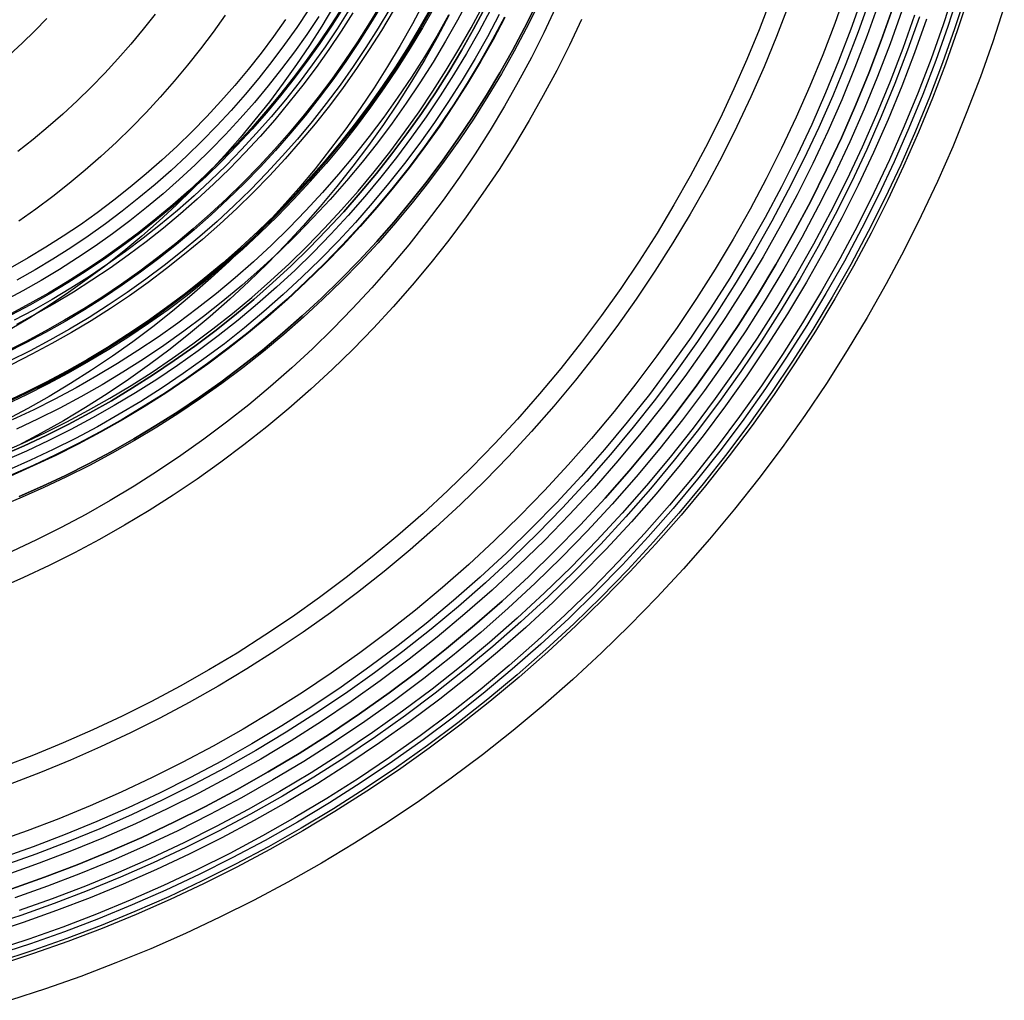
# Model space of a CAD drawing. Header units: millimetres. Extents: x -10.8 to 10.9, y -10.8 to 10.9.
# Tile 5 of 19: x 3.3 to 10.4, y -10.3 to -3.3. Entities that reach past the tile are written whole.
import ezdxf

# ---------------------------------------------------------------- set-up
doc = ezdxf.new("R2010")
doc.units = ezdxf.units.MM
doc.header["$MEASUREMENT"] = 0
doc.layers.add('Predefinito', color=5, linetype='Continuous')

msp = doc.modelspace()

# ---------------------------------------------------------------- linework, layer by layer
at = {"layer": 'Predefinito'}
for points in [[(10.0101, -3.0747), (9.9306, -3.3183), (9.8447, -3.5612), (9.7523, -3.8033), (9.6534, -4.0443), (9.548, -4.2838), (9.4362, -4.5217), (9.3179, -4.7578), (9.1932, -4.9917), (9.0621, -5.2231), (8.9247, -5.452), (8.7811, -5.6779), (8.6314, -5.9006), (8.4756, -6.12), (8.3139, -6.3357), (8.1465, -6.5475), (7.9734, -6.7551), (7.7948, -6.9585), (7.6108, -7.1573), (7.4218, -7.3513), (7.2277, -7.5404), (7.0289, -7.7243), (6.8256, -7.9029), (6.6179, -8.076), (6.4061, -8.2435), (6.1904, -8.4052), (5.9711, -8.561), (5.7483, -8.7107), (5.5224, -8.8543), (5.2936, -8.9917), (5.0621, -9.1228), (4.8282, -9.2475), (4.5922, -9.3658), (4.3542, -9.4776), (4.1147, -9.583), (3.8737, -9.6819), (3.6316, -9.7742), (3.3887, -9.8602), (3.1451, -9.9396)], [(9.2355, -3.0821), (9.1556, -3.308), (9.0697, -3.5331), (8.9778, -3.7571), (8.8798, -3.9799), (8.7758, -4.2011), (8.6658, -4.4206), (8.5499, -4.6381), (8.428, -4.8533), (8.3002, -5.0661), (8.1667, -5.2762), (8.0275, -5.4833), (7.8826, -5.6872), (7.7323, -5.8878), (7.5765, -6.0848), (7.4156, -6.2779), (7.2495, -6.467), (7.0785, -6.6518), (6.9027, -6.8322), (6.7222, -7.008), (6.5374, -7.1791), (6.3483, -7.3451), (6.1552, -7.5061), (5.9582, -7.6618), (5.7577, -7.8122), (5.5537, -7.957), (5.3466, -8.0963), (5.1365, -8.2298), (4.9238, -8.3575), (4.7085, -8.4794), (4.491, -8.5954), (4.2716, -8.7054), (4.0503, -8.8094), (3.8276, -8.9074), (3.6035, -8.9993), (3.3784, -9.0852), (3.1525, -9.1651)], [(9.2355, -3.0821), (9.1556, -3.308), (9.0697, -3.5331), (8.9778, -3.7571), (8.8798, -3.9799), (8.7758, -4.2011), (8.6658, -4.4206), (8.5499, -4.6381), (8.428, -4.8533), (8.3002, -5.0661), (8.1667, -5.2762), (8.0275, -5.4833), (7.8826, -5.6872), (7.7323, -5.8878), (7.5765, -6.0848), (7.4156, -6.2779), (7.2495, -6.467), (7.0785, -6.6518), (6.9027, -6.8322), (6.7222, -7.008), (6.5374, -7.1791), (6.3483, -7.3451), (6.1552, -7.5061), (5.9582, -7.6618), (5.7577, -7.8122), (5.5537, -7.957), (5.3466, -8.0963), (5.1365, -8.2298), (4.9238, -8.3575), (4.7085, -8.4794), (4.491, -8.5954), (4.2716, -8.7054), (4.0503, -8.8094), (3.8276, -8.9074), (3.6035, -8.9993), (3.3784, -9.0852), (3.1525, -9.1651)], [(10.0444, -3.0854), (9.9647, -3.3298), (9.8784, -3.5736), (9.7857, -3.8165), (9.6865, -4.0583), (9.5808, -4.2987), (9.4686, -4.5375), (9.3499, -4.7743), (9.2247, -5.009), (9.0932, -5.2413), (8.9553, -5.4709), (8.8112, -5.6976), (8.661, -5.9211), (8.5047, -6.1412), (8.3424, -6.3576), (8.1744, -6.5701), (8.0007, -6.7785), (7.8215, -6.9826), (7.6369, -7.1821), (7.4472, -7.3768), (7.2525, -7.5665), (7.053, -7.751), (6.849, -7.9303), (6.6406, -8.104), (6.428, -8.272), (6.2116, -8.4343), (5.9915, -8.5906), (5.768, -8.7408), (5.5413, -8.8849), (5.3117, -9.0228), (5.0794, -9.1543), (4.8447, -9.2794), (4.6079, -9.3981), (4.3691, -9.5104), (4.1288, -9.6161), (3.887, -9.7153), (3.6441, -9.808), (3.4003, -9.8942), (3.1558, -9.974)], [(10.0936, -3.1008), (10.0135, -3.3464), (9.9269, -3.5914), (9.8337, -3.8355), (9.734, -4.0785), (9.6278, -4.3201), (9.515, -4.56), (9.3957, -4.798), (9.2699, -5.0338), (9.1378, -5.2673), (8.9992, -5.498), (8.8544, -5.7258), (8.7034, -5.9504), (8.5464, -6.1716), (8.3833, -6.3891), (8.2145, -6.6027), (8.0399, -6.8121), (7.8598, -7.0171), (7.6743, -7.2176), (7.4837, -7.4132), (7.288, -7.6039), (7.0876, -7.7894), (6.8825, -7.9695), (6.6731, -8.144), (6.4595, -8.3129), (6.242, -8.4759), (6.0208, -8.633), (5.7962, -8.784), (5.5684, -8.9288), (5.3377, -9.0673), (5.1043, -9.1995), (4.8684, -9.3253), (4.6304, -9.4446), (4.3905, -9.5573), (4.1489, -9.6636), (3.906, -9.7633), (3.6619, -9.8564), (3.4169, -9.9431), (3.1712, -10.0232)], [(10.1148, -3.1074), (10.0345, -3.3536), (9.9477, -3.5991), (9.8544, -3.8437), (9.7544, -4.0872), (9.648, -4.3293), (9.535, -4.5697), (9.4154, -4.8082), (9.2894, -5.0445), (9.157, -5.2784), (9.0181, -5.5097), (8.873, -5.7379), (8.7217, -5.963), (8.5643, -6.1847), (8.4009, -6.4026), (8.2317, -6.6167), (8.0568, -6.8265), (7.8763, -7.032), (7.6904, -7.2329), (7.4994, -7.4289), (7.3033, -7.62), (7.1024, -7.8059), (6.8969, -7.9863), (6.6871, -8.1613), (6.4731, -8.3305), (6.2551, -8.4939), (6.0335, -8.6513), (5.8084, -8.8026), (5.5801, -8.9477), (5.3489, -9.0865), (5.115, -9.219), (4.8786, -9.345), (4.6401, -9.4645), (4.3997, -9.5775), (4.1576, -9.684), (3.9141, -9.7839), (3.6695, -9.8773), (3.424, -9.9641), (3.1778, -10.0444)], [(9.3515, -3.1215), (9.2706, -3.3502), (9.1836, -3.5782), (9.0905, -3.805), (8.9913, -4.0306), (8.886, -4.2546), (8.7746, -4.4769), (8.6572, -4.6971), (8.5338, -4.915), (8.4045, -5.1305), (8.2692, -5.3432), (8.1282, -5.5529), (7.9816, -5.7595), (7.8293, -5.9625), (7.6717, -6.162), (7.5087, -6.3575), (7.3405, -6.549), (7.1673, -6.7362), (6.9893, -6.9189), (6.8066, -7.0969), (6.6194, -7.2701), (6.428, -7.4382), (6.2324, -7.6012), (6.033, -7.7589), (5.8299, -7.9112), (5.6234, -8.0578), (5.4136, -8.1988), (5.2009, -8.334), (4.9855, -8.4634), (4.7675, -8.5868), (4.5473, -8.7042), (4.3251, -8.8156), (4.101, -8.9209), (3.8755, -9.0201), (3.6486, -9.1132), (3.4207, -9.2002), (3.1919, -9.2811)], [(9.4037, -3.1392), (9.3224, -3.3693), (9.2349, -3.5985), (9.1413, -3.8266), (9.0415, -4.0534), (8.9356, -4.2787), (8.8236, -4.5022), (8.7055, -4.7237), (8.5814, -4.9428), (8.4514, -5.1595), (8.3154, -5.3734), (8.1736, -5.5843), (8.0261, -5.792), (7.873, -5.9962), (7.7145, -6.1967), (7.5506, -6.3934), (7.3815, -6.5859), (7.2073, -6.7741), (7.0283, -6.9579), (6.8446, -7.1369), (6.6563, -7.311), (6.4638, -7.4801), (6.2672, -7.644), (6.0666, -7.8026), (5.8624, -7.9557), (5.6547, -8.1032), (5.4438, -8.245), (5.2299, -8.3809), (5.0133, -8.511), (4.7941, -8.6351), (4.5726, -8.7532), (4.3491, -8.8652), (4.1239, -8.9711), (3.897, -9.0709), (3.6689, -9.1645), (3.4397, -9.252), (3.2096, -9.3333)], [(8.6966, -3.1393), (8.615, -3.3531), (8.5277, -3.5658), (8.4346, -3.7774), (8.3358, -3.9875), (8.2314, -4.196), (8.1212, -4.4025), (8.0055, -4.607), (7.8842, -4.809), (7.7573, -5.0085), (7.6251, -5.2053), (7.4875, -5.399), (7.3447, -5.5894), (7.1968, -5.7765), (7.044, -5.9599), (6.8862, -6.1395), (6.7238, -6.315), (6.5568, -6.4864), (6.3855, -6.6534), (6.2099, -6.8158), (6.0303, -6.9735), (5.8469, -7.1264), (5.6599, -7.2743), (5.4694, -7.4171), (5.2757, -7.5547), (5.079, -7.6869), (4.8795, -7.8137), (4.6774, -7.9351), (4.473, -8.0508), (4.2664, -8.1609), (4.058, -8.2654), (3.8478, -8.3642), (3.6363, -8.4572), (3.4235, -8.5446), (3.2097, -8.6261)], [(5.9098, -3.1672), (5.8273, -3.3048), (5.7409, -3.4406), (5.6509, -3.5745), (5.5573, -3.7063), (5.4601, -3.836), (5.3594, -3.9633), (5.2554, -4.0882), (5.148, -4.2104), (5.0375, -4.3299), (4.9238, -4.4465), (4.8072, -4.5602), (4.6877, -4.6707), (4.5654, -4.7781), (4.4406, -4.8822), (4.3133, -4.9828), (4.1836, -5.08), (4.0518, -5.1737), (3.9179, -5.2637), (3.7821, -5.35), (3.6445, -5.4326), (3.5054, -5.5114), (3.3648, -5.5863), (3.2229, -5.6574)], [(6.2181, -3.155), (6.135, -3.3109), (6.0476, -3.4652), (5.956, -3.6177), (5.8603, -3.7683), (5.7605, -3.9168), (5.6567, -4.063), (5.5489, -4.2067), (5.4372, -4.3479), (5.3219, -4.4864), (5.2028, -4.6219), (5.0802, -4.7544), (4.9542, -4.8838), (4.8248, -5.0098), (4.6923, -5.1324), (4.5568, -5.2514), (4.4184, -5.3668), (4.2772, -5.4784), (4.1334, -5.5862), (3.9872, -5.6901), (3.8387, -5.7899), (3.6881, -5.8856), (3.5356, -5.9772), (3.3813, -6.0645), (3.2254, -6.1477)], [(9.4707, -3.162), (9.3888, -3.3937), (9.3007, -3.6245), (9.2064, -3.8543), (9.1059, -4.0827), (8.9993, -4.3096), (8.8865, -4.5347), (8.7676, -4.7577), (8.6426, -4.9785), (8.5116, -5.1967), (8.3746, -5.4121), (8.2318, -5.6245), (8.0833, -5.8337), (7.9291, -6.0394), (7.7694, -6.2413), (7.6043, -6.4394), (7.434, -6.6333), (7.2586, -6.8229), (7.0783, -7.0079), (6.8933, -7.1882), (6.7037, -7.3636), (6.5098, -7.5339), (6.3118, -7.699), (6.1098, -7.8587), (5.9041, -8.0129), (5.695, -8.1614), (5.4825, -8.3042), (5.2671, -8.4411), (5.0489, -8.5721), (4.8282, -8.6971), (4.6051, -8.8161), (4.3801, -8.9289), (4.1532, -9.0355), (3.9247, -9.136), (3.695, -9.2303), (3.4641, -9.3184), (3.2324, -9.4003)], [(6.5382, -3.1329), (6.4568, -3.2854), (6.3714, -3.4364), (6.2818, -3.5856), (6.1881, -3.7329), (6.0905, -3.8782), (5.9889, -4.0212), (5.8834, -4.1619), (5.7742, -4.3), (5.6613, -4.4355), (5.5448, -4.5681), (5.4249, -4.6978), (5.3016, -4.8243), (5.175, -4.9476), (5.0454, -5.0676), (4.9128, -5.184), (4.7773, -5.2969), (4.6392, -5.4061), (4.4985, -5.5116), (4.3555, -5.6132), (4.2102, -5.7108), (4.0629, -5.8045), (3.9137, -5.8941), (3.7627, -5.9796), (3.6102, -6.0609), (3.4562, -6.138), (3.3011, -6.211)], [(7.0309, -3.1807), (6.9486, -3.3451), (6.8617, -3.5079), (6.7705, -3.6691), (6.6748, -3.8284), (6.5748, -3.9857), (6.4705, -4.1409), (6.3621, -4.2936), (6.2495, -4.4438), (6.1329, -4.5912), (6.0123, -4.7359), (5.888, -4.8775), (5.7599, -5.0159), (5.6283, -5.151), (5.4932, -5.2826), (5.3547, -5.4107), (5.2131, -5.5351), (5.0685, -5.6556), (4.921, -5.7722), (4.7709, -5.8848), (4.6181, -5.9933), (4.463, -6.0975), (4.3057, -6.1975), (4.1464, -6.2932), (3.9852, -6.3845), (3.8224, -6.4713), (3.658, -6.5537), (3.4923, -6.6315), (3.3255, -6.7049), (3.1577, -6.7738)], [(7.0309, -3.1807), (6.9486, -3.3451), (6.8617, -3.5079), (6.7705, -3.6691), (6.6748, -3.8284), (6.5748, -3.9857), (6.4705, -4.1409), (6.3621, -4.2936), (6.2495, -4.4438), (6.1329, -4.5912), (6.0123, -4.7359), (5.888, -4.8775), (5.7599, -5.0159), (5.6283, -5.151), (5.4932, -5.2826), (5.3547, -5.4107), (5.2131, -5.5351), (5.0685, -5.6556), (4.921, -5.7722), (4.7709, -5.8848), (4.6181, -5.9933), (4.463, -6.0975), (4.3057, -6.1975), (4.1464, -6.2932), (3.9852, -6.3845), (3.8224, -6.4713), (3.658, -6.5537), (3.4923, -6.6315), (3.3255, -6.7049), (3.1577, -6.7738)], [(3.1882, -6.3819), (3.347, -6.312), (3.5047, -6.2379), (3.6611, -6.1595), (3.8161, -6.0768), (3.9696, -5.99), (4.1212, -5.8989), (4.2709, -5.8037), (4.4186, -5.7045), (4.5639, -5.6013), (4.7069, -5.4941), (4.8473, -5.3831), (4.9849, -5.2684), (5.1197, -5.15), (5.2515, -5.0281), (5.3801, -4.9028), (5.5054, -4.7742), (5.6273, -4.6424), (5.7456, -4.5077), (5.8604, -4.37), (5.9714, -4.2296), (6.0785, -4.0867), (6.1818, -3.9413), (6.281, -3.7937), (6.3762, -3.6439), (6.4672, -3.4923), (6.5541, -3.3389), (6.6368, -3.1839)], [(3.1882, -6.3819), (3.347, -6.312), (3.5047, -6.2379), (3.6611, -6.1595), (3.8161, -6.0768), (3.9696, -5.99), (4.1212, -5.8989), (4.2709, -5.8037), (4.4186, -5.7045), (4.5639, -5.6013), (4.7069, -5.4941), (4.8473, -5.3831), (4.9849, -5.2684), (5.1197, -5.15), (5.2515, -5.0281), (5.3801, -4.9028), (5.5054, -4.7742), (5.6273, -4.6424), (5.7456, -4.5077), (5.8604, -4.37), (5.9714, -4.2296), (6.0785, -4.0867), (6.1818, -3.9413), (6.281, -3.7937), (6.3762, -3.6439), (6.4672, -3.4923), (6.5541, -3.3389), (6.6368, -3.1839)], [(6.6551, -3.1933), (6.5722, -3.3488), (6.4851, -3.5027), (6.3938, -3.6548), (6.2983, -3.805), (6.1988, -3.953), (6.0952, -4.0989), (5.9877, -4.2422), (5.8764, -4.383), (5.7613, -4.5211), (5.6426, -4.6563), (5.5203, -4.7884), (5.3947, -4.9174), (5.2657, -5.0431), (5.1335, -5.1653), (4.9984, -5.2841), (4.8603, -5.3991), (4.7195, -5.5105), (4.5761, -5.6179), (4.4303, -5.7215), (4.2823, -5.821), (4.1321, -5.9165), (3.98, -6.0078), (3.8261, -6.0949), (3.6706, -6.1778), (3.5137, -6.2565), (3.3556, -6.3308), (3.1963, -6.4009)], [(3.1963, -6.4009), (3.3556, -6.3308), (3.5137, -6.2565), (3.6706, -6.1778), (3.8261, -6.0949), (3.98, -6.0078), (4.1321, -5.9165), (4.2823, -5.821), (4.4303, -5.7215), (4.5761, -5.6179), (4.7195, -5.5105), (4.8603, -5.3991), (4.9984, -5.2841), (5.1335, -5.1653), (5.2657, -5.0431), (5.3947, -4.9174), (5.5203, -4.7884), (5.6426, -4.6563), (5.7613, -4.5211), (5.8764, -4.383), (5.9877, -4.2422), (6.0952, -4.0989), (6.1988, -3.953), (6.2983, -3.805), (6.3938, -3.6548), (6.4851, -3.5027), (6.5722, -3.3488), (6.6551, -3.1933)], [(6.6917, -3.2122), (6.6083, -3.3686), (6.5206, -3.5234), (6.4288, -3.6764), (6.3327, -3.8275), (6.2326, -3.9764), (6.1284, -4.1231), (6.0203, -4.2673), (5.9083, -4.409), (5.7926, -4.5478), (5.6732, -4.6838), (5.5502, -4.8167), (5.4237, -4.9465), (5.294, -5.0729), (5.1611, -5.1959), (5.0251, -5.3153), (4.8862, -5.4311), (4.7446, -5.5431), (4.6004, -5.6512), (4.4537, -5.7553), (4.3048, -5.8555), (4.1537, -5.9515), (4.0007, -6.0433), (3.8459, -6.131), (3.6895, -6.2144), (3.5317, -6.2935), (3.3726, -6.3683), (3.2124, -6.4387)], [(6.2732, -3.1845), (6.1903, -3.3308), (6.1035, -3.4754), (6.0127, -3.6182), (5.918, -3.7591), (5.8196, -3.8977), (5.7174, -4.0341), (5.6115, -4.1679), (5.5021, -4.2992), (5.3892, -4.4278), (5.2729, -4.5534), (5.1534, -4.6761), (5.0307, -4.7956), (4.9051, -4.9119), (4.7765, -5.0248), (4.6452, -5.1342), (4.5113, -5.2401), (4.375, -5.3423), (4.2363, -5.4408), (4.0955, -5.5354), (3.9527, -5.6262), (3.8081, -5.713), (3.6617, -5.7959), (3.5139, -5.8747), (3.3647, -5.9495), (3.2143, -6.0202)], [(6.2804, -3.1885), (6.1975, -3.335), (6.1105, -3.4798), (6.0196, -3.6228), (5.9248, -3.7638), (5.8263, -3.9026), (5.7239, -4.0391), (5.6179, -4.1732), (5.5084, -4.3046), (5.3953, -4.4333), (5.2789, -4.5591), (5.1592, -4.6819), (5.0364, -4.8016), (4.9106, -4.918), (4.7819, -5.0311), (4.6504, -5.1406), (4.5164, -5.2466), (4.3799, -5.349), (4.241, -5.4476), (4.1001, -5.5423), (3.9571, -5.6332), (3.8122, -5.7202), (3.6657, -5.8032), (3.5177, -5.8821), (3.3683, -5.957), (3.2177, -6.0277)], [(6.289, -3.1932), (6.206, -3.3399), (6.1189, -3.485), (6.0278, -3.6282), (5.9329, -3.7694), (5.8342, -3.9084), (5.7317, -4.0451), (5.6256, -4.1794), (5.5158, -4.311), (5.4026, -4.4399), (5.286, -4.5659), (5.1662, -4.6889), (5.0432, -4.8087), (4.9172, -4.9253), (4.7883, -5.0385), (4.6566, -5.1483), (4.5224, -5.2544), (4.3857, -5.3569), (4.2466, -5.4557), (4.1054, -5.5506), (3.9622, -5.6416), (3.8172, -5.7287), (3.6705, -5.8118), (3.5222, -5.8908), (3.3726, -5.9658), (3.2218, -6.0367)], [(5.918, -3.172), (5.8353, -3.3097), (5.7488, -3.4457), (5.6587, -3.5798), (5.5649, -3.7119), (5.4675, -3.8417), (5.3667, -3.9692), (5.2625, -4.0943), (5.155, -4.2167), (5.0443, -4.3364), (4.9304, -4.4532), (4.8136, -4.567), (4.694, -4.6777), (4.5715, -4.7852), (4.4465, -4.8895), (4.319, -4.9903), (4.1891, -5.0876), (4.0571, -5.1814), (3.923, -5.2715), (3.787, -5.358), (3.6492, -5.4407), (3.5099, -5.5196), (3.3691, -5.5947), (3.227, -5.6659)], [(5.9728, -3.2039), (5.8892, -3.3431), (5.8019, -3.4804), (5.7109, -3.6159), (5.6161, -3.7493), (5.5178, -3.8804), (5.416, -4.0092), (5.3107, -4.1355), (5.2021, -4.2592), (5.0903, -4.38), (4.9753, -4.498), (4.8573, -4.613), (4.7364, -4.7248), (4.6128, -4.8334), (4.4865, -4.9387), (4.3577, -5.0405), (4.2265, -5.1389), (4.0932, -5.2336), (3.9577, -5.3246), (3.8203, -5.412), (3.6812, -5.4955), (3.5404, -5.5752), (3.3982, -5.651), (3.2547, -5.723)], [(8.8221, -3.1854), (8.7393, -3.4023), (8.6508, -3.6182), (8.5564, -3.8328), (8.4562, -4.0459), (8.3502, -4.2574), (8.2385, -4.467), (8.121, -4.6743), (7.9979, -4.8793), (7.8693, -5.0817), (7.7351, -5.2813), (7.5956, -5.4778), (7.4507, -5.671), (7.3007, -5.8608), (7.1456, -6.0469), (6.9856, -6.229), (6.8208, -6.4071), (6.6514, -6.581), (6.4776, -6.7504), (6.2995, -6.9152), (6.1173, -7.0752), (5.9312, -7.2303), (5.7415, -7.3803), (5.5482, -7.5252), (5.3517, -7.6647), (5.1522, -7.7989), (4.9498, -7.9275), (4.7448, -8.0506), (4.5374, -8.168), (4.3278, -8.2798), (4.1164, -8.3857), (3.9032, -8.4859), (3.6886, -8.5803), (3.4727, -8.6689), (3.2558, -8.7517)], [(5.5696, -3.1864), (5.4853, -3.3269), (5.3972, -3.4655), (5.3053, -3.6022), (5.2097, -3.7368), (5.1104, -3.8692), (5.0077, -3.9992), (4.9014, -4.1266), (4.7918, -4.2514), (4.6789, -4.3734), (4.5629, -4.4925), (4.4438, -4.6085), (4.3218, -4.7214), (4.197, -4.831), (4.0696, -4.9372), (3.9396, -5.04), (3.8072, -5.1392), (3.6726, -5.2348), (3.5359, -5.3267), (3.3973, -5.4149), (3.2569, -5.4992)], [(10.3692, -3.187), (10.2868, -3.4393), (10.1978, -3.691), (10.1021, -3.9418), (9.9997, -4.1914), (9.8905, -4.4396), (9.7747, -4.6861), (9.6521, -4.9306), (9.5229, -5.1729), (9.3872, -5.4127), (9.2448, -5.6497), (9.0961, -5.8838), (8.9409, -6.1145), (8.7796, -6.3418), (8.6121, -6.5652), (8.4386, -6.7846), (8.2592, -6.9998), (8.0742, -7.2104), (7.8837, -7.4164), (7.6878, -7.6174), (7.4868, -7.8133), (7.2809, -8.0038), (7.0702, -8.1888), (6.855, -8.3682), (6.6356, -8.5416), (6.4122, -8.7091), (6.185, -8.8705), (5.9542, -9.0256), (5.7202, -9.1744), (5.4831, -9.3167), (5.2433, -9.4525), (5.001, -9.5817), (4.7565, -9.7043), (4.51, -9.8201), (4.2618, -9.9293), (4.0122, -10.0317), (3.7614, -10.1274), (3.5097, -10.2164), (3.2574, -10.2987)], [(5.6352, -3.1861), (5.552, -3.3171), (5.4652, -3.4462), (5.3749, -3.5733), (5.2812, -3.6983), (5.1842, -3.821), (5.0839, -3.9414), (4.9803, -4.0592), (4.8738, -4.1745), (4.7642, -4.2869), (4.6517, -4.3965), (4.5365, -4.5031), (4.4187, -4.6066), (4.2983, -4.7069), (4.1756, -4.804), (4.0505, -4.8977), (3.9234, -4.9879), (3.7943, -5.0747), (3.6634, -5.158), (3.5308, -5.2376), (3.3966, -5.3135), (3.2611, -5.3858)], [(5.6427, -3.1907), (5.5593, -3.3219), (5.4724, -3.4511), (5.382, -3.5784), (5.2882, -3.7036), (5.191, -3.8266), (5.0905, -3.9471), (4.9869, -4.0651), (4.8801, -4.1805), (4.7704, -4.2931), (4.6578, -4.4028), (4.5424, -4.5096), (4.4244, -4.6132), (4.3038, -4.7137), (4.1809, -4.8109), (4.0557, -4.9048), (3.9284, -4.9952), (3.7991, -5.0821), (3.668, -5.1654), (3.5352, -5.2451), (3.4009, -5.3212), (3.2651, -5.3936)], [(9.5719, -3.1964), (9.4891, -3.4306), (9.4001, -3.6639), (9.3048, -3.8961), (9.2032, -4.127), (9.0955, -4.3563), (8.9814, -4.5838), (8.8612, -4.8092), (8.7349, -5.0323), (8.6025, -5.2529), (8.4641, -5.4706), (8.3198, -5.6853), (8.1696, -5.8967), (8.0138, -6.1046), (7.8524, -6.3087), (7.6855, -6.5089), (7.5134, -6.7049), (7.3361, -6.8965), (7.1539, -7.0835), (6.9669, -7.2657), (6.7753, -7.443), (6.5793, -7.6151), (6.3791, -7.782), (6.175, -7.9434), (5.9671, -8.0992), (5.7557, -8.2493), (5.541, -8.3937), (5.3233, -8.5321), (5.1028, -8.6645), (4.8797, -8.7908), (4.6542, -8.911), (4.4267, -9.025), (4.1974, -9.1328), (3.9665, -9.2344), (3.7343, -9.3297), (3.501, -9.4187), (3.2668, -9.5015)], [(3.2668, -9.5015), (3.501, -9.4187), (3.7343, -9.3297), (3.9665, -9.2344), (4.1974, -9.1328), (4.4267, -9.025), (4.6542, -8.911), (4.8797, -8.7908), (5.1028, -8.6645), (5.3233, -8.5321), (5.541, -8.3937), (5.7557, -8.2493), (5.9671, -8.0992), (6.175, -7.9434), (6.3791, -7.782), (6.5793, -7.6151), (6.7753, -7.443), (6.9669, -7.2657), (7.1539, -7.0835), (7.3361, -6.8965), (7.5134, -6.7049), (7.6855, -6.5089), (7.8524, -6.3087), (8.0138, -6.1046), (8.1696, -5.8967), (8.3198, -5.6853), (8.4641, -5.4706), (8.6025, -5.2529), (8.7349, -5.0323), (8.8612, -4.8092), (8.9814, -4.5838), (9.0955, -4.3563), (9.2032, -4.127), (9.3048, -3.8961), (9.4001, -3.6639), (9.4891, -3.4306), (9.5719, -3.1964)], [(7.1574, -3.1965), (7.0737, -3.3748), (6.9851, -3.5516), (6.8916, -3.7268), (6.7935, -3.9001), (6.6905, -4.0715), (6.583, -4.2408), (6.4708, -4.4076), (6.3541, -4.5719), (6.233, -4.7335), (6.1076, -4.8921), (5.9779, -5.0477), (5.8441, -5.2), (5.7063, -5.3489), (5.5647, -5.4943), (5.4194, -5.6359), (5.2705, -5.7737), (5.1181, -5.9075), (4.9626, -6.0371), (4.8039, -6.1626), (4.6423, -6.2837), (4.478, -6.4004), (4.3112, -6.5125), (4.142, -6.6201), (3.9706, -6.723), (3.7972, -6.8212), (3.622, -6.9146), (3.4452, -7.0032), (3.267, -7.087)], [(5.9971, -3.2181), (5.9132, -3.3579), (5.8255, -3.4959), (5.734, -3.6319), (5.6389, -3.7659), (5.5402, -3.8976), (5.4379, -4.027), (5.3321, -4.1538), (5.223, -4.278), (5.1107, -4.3994), (4.9952, -4.518), (4.8767, -4.6334), (4.7553, -4.7458), (4.6311, -4.8549), (4.5043, -4.9606), (4.3749, -5.0629), (4.2432, -5.1616), (4.1092, -5.2568), (3.9731, -5.3482), (3.8352, -5.4359), (3.6954, -5.5198), (3.554, -5.5999), (3.4112, -5.6761), (3.267, -5.7483)], [(5.68, -3.2138), (5.5961, -3.3459), (5.5086, -3.4761), (5.4175, -3.6043), (5.323, -3.7304), (5.2251, -3.8542), (5.1239, -3.9756), (5.0195, -4.0945), (4.9119, -4.2107), (4.8014, -4.3241), (4.688, -4.4347), (4.5718, -4.5422), (4.4529, -4.6466), (4.3315, -4.7478), (4.2077, -4.8457), (4.0816, -4.9402), (3.9534, -5.0313), (3.8232, -5.1188), (3.6911, -5.2028), (3.5573, -5.2831), (3.422, -5.3597), (3.2853, -5.4326)], [(9.635, -3.2178), (9.5517, -3.4535), (9.462, -3.6884), (9.3661, -3.9222), (9.2639, -4.1546), (9.1554, -4.3854), (9.0406, -4.6144), (8.9196, -4.8413), (8.7925, -5.0659), (8.6592, -5.2879), (8.5199, -5.5071), (8.3746, -5.7232), (8.2235, -5.936), (8.0666, -6.1452), (7.9041, -6.3507), (7.7362, -6.5522), (7.5629, -6.7495), (7.3845, -6.9423), (7.201, -7.1306), (7.0128, -7.314), (6.8199, -7.4925), (6.6226, -7.6657), (6.4211, -7.8337), (6.2156, -7.9962), (6.0064, -8.153), (5.7936, -8.3042), (5.5775, -8.4494), (5.3583, -8.5887), (5.1363, -8.722), (4.9117, -8.8492), (4.6848, -8.9702), (4.4558, -9.085), (4.225, -9.1935), (3.9926, -9.2957), (3.7588, -9.3916), (3.524, -9.4812), (3.2882, -9.5646)], [(5.7084, -3.2314), (5.624, -3.3641), (5.536, -3.4951), (5.4444, -3.624), (5.3494, -3.7508), (5.251, -3.8753), (5.1492, -3.9973), (5.0443, -4.1168), (4.9361, -4.2337), (4.825, -4.3477), (4.711, -4.4589), (4.5941, -4.567), (4.4746, -4.672), (4.3525, -4.7737), (4.228, -4.8721), (4.1013, -4.9672), (3.9723, -5.0587), (3.8414, -5.1467), (3.7086, -5.2311), (3.5741, -5.3119), (3.4381, -5.3889), (3.3006, -5.4622)], [(5.3908, -3.2117), (5.3068, -3.3367), (5.2194, -3.4597), (5.1286, -3.5808), (5.0347, -3.6996), (4.9375, -3.8162), (4.8373, -3.9303), (4.7341, -4.0418), (4.628, -4.1507), (4.5191, -4.2568), (4.4075, -4.36), (4.2934, -4.4602), (4.1769, -4.5574), (4.058, -4.6513), (3.937, -4.7421), (3.8139, -4.8295), (3.6889, -4.9135), (3.5622, -4.9941), (3.4338, -5.0712), (3.3039, -5.1447)], [(3.3205, -6.6931), (3.487, -6.6198), (3.6524, -6.5421), (3.8164, -6.4599), (3.979, -6.3732), (4.1399, -6.2821), (4.299, -6.1866), (4.456, -6.0868), (4.6108, -5.9827), (4.7633, -5.8744), (4.9132, -5.762), (5.0604, -5.6456), (5.2048, -5.5253), (5.3461, -5.4011), (5.4843, -5.2733), (5.6192, -5.1419), (5.7506, -5.007), (5.8784, -4.8688), (6.0026, -4.7275), (6.1229, -4.5831), (6.2393, -4.4359), (6.3517, -4.286), (6.4599, -4.1335), (6.564, -3.9787), (6.6638, -3.8217), (6.7593, -3.6626), (6.8504, -3.5017), (6.9371, -3.3392), (7.0194, -3.1751)], [(7.0194, -3.1751), (6.9371, -3.3392), (6.8504, -3.5017), (6.7593, -3.6626), (6.6638, -3.8217), (6.564, -3.9787), (6.4599, -4.1335), (6.3517, -4.286), (6.2393, -4.4359), (6.1229, -4.5831), (6.0026, -4.7275), (5.8784, -4.8688), (5.7506, -5.007), (5.6192, -5.1419), (5.4843, -5.2733), (5.3461, -5.4011), (5.2048, -5.5253), (5.0604, -5.6456), (4.9132, -5.762), (4.7633, -5.8744), (4.6108, -5.9827), (4.456, -6.0868), (4.299, -6.1866), (4.1399, -6.2821), (3.979, -6.3732), (3.8164, -6.4599), (3.6524, -6.5421), (3.487, -6.6198), (3.3205, -6.6931)], [(9.7612, -3.2607), (9.6767, -3.4995), (9.5859, -3.7374), (9.4887, -3.9743), (9.3852, -4.2097), (9.2752, -4.4436), (9.159, -4.6756), (9.0364, -4.9055), (8.9076, -5.133), (8.7725, -5.3579), (8.6314, -5.58), (8.4842, -5.7989), (8.3311, -6.0145), (8.1722, -6.2265), (8.0076, -6.4347), (7.8374, -6.6388), (7.6619, -6.8387), (7.4811, -7.0341), (7.2952, -7.2248), (7.1045, -7.4106), (6.9091, -7.5914), (6.7093, -7.767), (6.5051, -7.9371), (6.2969, -8.1017), (6.0849, -8.2607), (5.8693, -8.4138), (5.6504, -8.561), (5.4284, -8.7021), (5.2034, -8.8371), (4.9759, -8.966), (4.746, -9.0885), (4.514, -9.2048), (4.2802, -9.3147), (4.0447, -9.4183), (3.8079, -9.5155), (3.5699, -9.6063), (3.3311, -9.6908), (3.0917, -9.7689)], [(9.8114, -3.2777), (9.7265, -3.5178), (9.6352, -3.757), (9.5375, -3.995), (9.4334, -4.2317), (9.3229, -4.4668), (9.2061, -4.6999), (9.0829, -4.931), (8.9534, -5.1597), (8.8176, -5.3858), (8.6757, -5.609), (8.5278, -5.829), (8.3739, -6.0457), (8.2142, -6.2588), (8.0487, -6.4681), (7.8777, -6.6733), (7.7012, -6.8742), (7.5195, -7.0706), (7.3327, -7.2623), (7.141, -7.4491), (6.9446, -7.6308), (6.7437, -7.8073), (6.5385, -7.9783), (6.3293, -8.1437), (6.1162, -8.3035), (5.8995, -8.4574), (5.6794, -8.6053), (5.4562, -8.7472), (5.2301, -8.8829), (5.0014, -9.0124), (4.7704, -9.1356), (4.5372, -9.2525), (4.3021, -9.363), (4.0654, -9.4671), (3.8274, -9.5648), (3.5882, -9.6561), (3.3482, -9.7409), (3.1075, -9.8195)], [(7.3435, -3.2811), (7.2575, -3.464), (7.1666, -3.6454), (7.0707, -3.8252), (6.97, -4.0031), (6.8644, -4.179), (6.754, -4.3526), (6.639, -4.5238), (6.5192, -4.6924), (6.395, -4.8582), (6.2662, -5.021), (6.1332, -5.1806), (5.9959, -5.3369), (5.8545, -5.4897), (5.7092, -5.6388), (5.5601, -5.7841), (5.4073, -5.9255), (5.251, -6.0628), (5.0914, -6.1958), (4.9286, -6.3245), (4.7628, -6.4488), (4.5942, -6.5685), (4.423, -6.6836), (4.2494, -6.794), (4.0735, -6.8996), (3.8956, -7.0003), (3.7159, -7.0962), (3.5344, -7.1871), (3.3516, -7.2731), (3.1674, -7.354)], [(5.4641, -3.2596), (5.3788, -3.3864), (5.2901, -3.5113), (5.198, -3.6342), (5.1026, -3.7548), (5.004, -3.8731), (4.9023, -3.9889), (4.7976, -4.1021), (4.6899, -4.2126), (4.5794, -4.3203), (4.4662, -4.425), (4.3504, -4.5268), (4.2321, -4.6254), (4.1115, -4.7207), (3.9886, -4.8128), (3.8637, -4.9015), (3.7369, -4.9868), (3.6082, -5.0686), (3.4779, -5.1468), (3.346, -5.2215), (3.2128, -5.2925)], [(6.7555, -3.2452), (6.6712, -3.4032), (6.5827, -3.5596), (6.4899, -3.7142), (6.3928, -3.8668), (6.2917, -4.0173), (6.1865, -4.1654), (6.0772, -4.3111), (5.9641, -4.4542), (5.8472, -4.5945), (5.7265, -4.7319), (5.6023, -4.8662), (5.4745, -4.9973), (5.3435, -5.125), (5.2092, -5.2492), (5.0718, -5.3699), (4.9315, -5.4868), (4.7884, -5.6), (4.6427, -5.7092), (4.4945, -5.8144), (4.3441, -5.9156), (4.1915, -6.0126), (4.0369, -6.1054), (3.8805, -6.1939), (3.7225, -6.2782), (3.5631, -6.3581), (3.4023, -6.4336), (3.2405, -6.5048)], [(3.5194, -3.2724), (3.4323, -3.3619), (3.3429, -3.449), (3.2512, -3.5338)], [(5.2259, -3.2808), (5.14, -3.4018), (5.0508, -3.5208), (4.9584, -3.6377), (4.8628, -3.7523), (4.7643, -3.8645), (4.6628, -3.9742), (4.5585, -4.0812), (4.4514, -4.1855), (4.3417, -4.287), (4.2295, -4.3856), (4.115, -4.4811), (3.9981, -4.5735), (3.8791, -4.6627), (3.7581, -4.7486), (3.6352, -4.8313), (3.5105, -4.9105), (3.3843, -4.9863), (3.2565, -5.0586)], [(6.7927, -3.2645), (6.7079, -3.4234), (6.6189, -3.5807), (6.5255, -3.7362), (6.4279, -3.8897), (6.3262, -4.0411), (6.2203, -4.1901), (6.1104, -4.3367), (5.9966, -4.4806), (5.879, -4.6218), (5.7576, -4.7599), (5.6326, -4.895), (5.5042, -5.0269), (5.3723, -5.1554), (5.2372, -5.2803), (5.099, -5.4017), (4.9579, -5.5194), (4.814, -5.6332), (4.6674, -5.743), (4.5184, -5.8489), (4.367, -5.9506), (4.2135, -6.0482), (4.058, -6.1416), (3.9007, -6.2306), (3.7417, -6.3154), (3.5813, -6.3958), (3.4197, -6.4718), (3.2569, -6.5434)], [(6.7961, -3.2663), (6.7113, -3.4253), (6.6222, -3.5827), (6.5288, -3.7382), (6.4312, -3.8918), (6.3294, -4.0433), (6.2234, -4.1924), (6.1135, -4.3391), (5.9997, -4.4831), (5.8819, -4.6243), (5.7605, -4.7625), (5.6355, -4.8977), (5.5069, -5.0296), (5.375, -5.1582), (5.2398, -5.2832), (5.1016, -5.4047), (4.9604, -5.5224), (4.8163, -5.6362), (4.6697, -5.7462), (4.5206, -5.8521), (4.3691, -5.9539), (4.2155, -6.0515), (4.0599, -6.1449), (3.9026, -6.2341), (3.7435, -6.3188), (3.583, -6.3993), (3.4213, -6.4753), (3.2584, -6.547)], [(6.3929, -3.2502), (6.3083, -3.3996), (6.2197, -3.5472), (6.127, -3.693), (6.0304, -3.8367), (5.9299, -3.9782), (5.8256, -4.1174), (5.7175, -4.254), (5.6058, -4.388), (5.4906, -4.5192), (5.3719, -4.6475), (5.2499, -4.7727), (5.1248, -4.8947), (4.9965, -5.0133), (4.8653, -5.1286), (4.7313, -5.2402), (4.5946, -5.3483), (4.4555, -5.4526), (4.314, -5.5531), (4.1703, -5.6497), (4.0245, -5.7424), (3.8769, -5.831), (3.7275, -5.9156), (3.5766, -5.996), (3.4243, -6.0724), (3.2708, -6.1445)], [(4.2946, -3.2411), (4.2083, -3.3502), (4.1191, -3.4572), (4.0271, -3.562), (3.9323, -3.6645), (3.8349, -3.7644), (3.7349, -3.8619), (3.6324, -3.9567), (3.5277, -4.0487), (3.4206, -4.1379), (3.3115, -4.2242)], [(6.3973, -3.2476), (6.3117, -3.408), (6.2218, -3.5668), (6.1276, -3.7237), (6.0291, -3.8787), (5.9264, -4.0314), (5.8196, -4.1819), (5.7087, -4.3298), (5.5938, -4.4751), (5.4751, -4.6175), (5.3526, -4.757), (5.2265, -4.8933), (5.0968, -5.0264), (4.9637, -5.1561), (4.8274, -5.2822), (4.6879, -5.4047), (4.5455, -5.5234), (4.4002, -5.6383), (4.2523, -5.7492), (4.1019, -5.856), (3.9491, -5.9587), (3.7942, -6.0572), (3.6372, -6.1514), (3.4785, -6.2413), (3.3181, -6.3268)], [(4.7937, -3.2487), (4.7074, -3.3703), (4.6177, -3.4898), (4.5249, -3.6072), (4.429, -3.7223), (4.33, -3.8351), (4.228, -3.9452), (4.1232, -4.0528), (4.0157, -4.1576), (3.9055, -4.2595), (3.7928, -4.3585), (3.6777, -4.4545), (3.5603, -4.5473), (3.4407, -4.6369), (3.3191, -4.7233)], [(9.7262, -3.2488), (9.6421, -3.4868), (9.5516, -3.7238), (9.4547, -3.9598), (9.3516, -4.1945), (9.242, -4.4275), (9.1262, -4.6586), (9.004, -4.8877), (8.8757, -5.1144), (8.7411, -5.3385), (8.6005, -5.5598), (8.4538, -5.7779), (8.3013, -5.9927), (8.1429, -6.204), (7.9789, -6.4114), (7.8093, -6.6148), (7.6344, -6.814), (7.4543, -7.0087), (7.2691, -7.1987), (7.0791, -7.3839), (6.8844, -7.564), (6.6852, -7.7389), (6.4818, -7.9085), (6.2744, -8.0725), (6.0632, -8.2308), (5.8483, -8.3834), (5.6302, -8.53), (5.4089, -8.6707), (5.1848, -8.8052), (4.9581, -8.9336), (4.7291, -9.0557), (4.4979, -9.1716), (4.2649, -9.2811), (4.0303, -9.3843), (3.7943, -9.4812), (3.5572, -9.5716), (3.3192, -9.6558)]]:
    msp.add_lwpolyline(points, dxfattribs=at)

doc.saveas('drawing.dxf')
